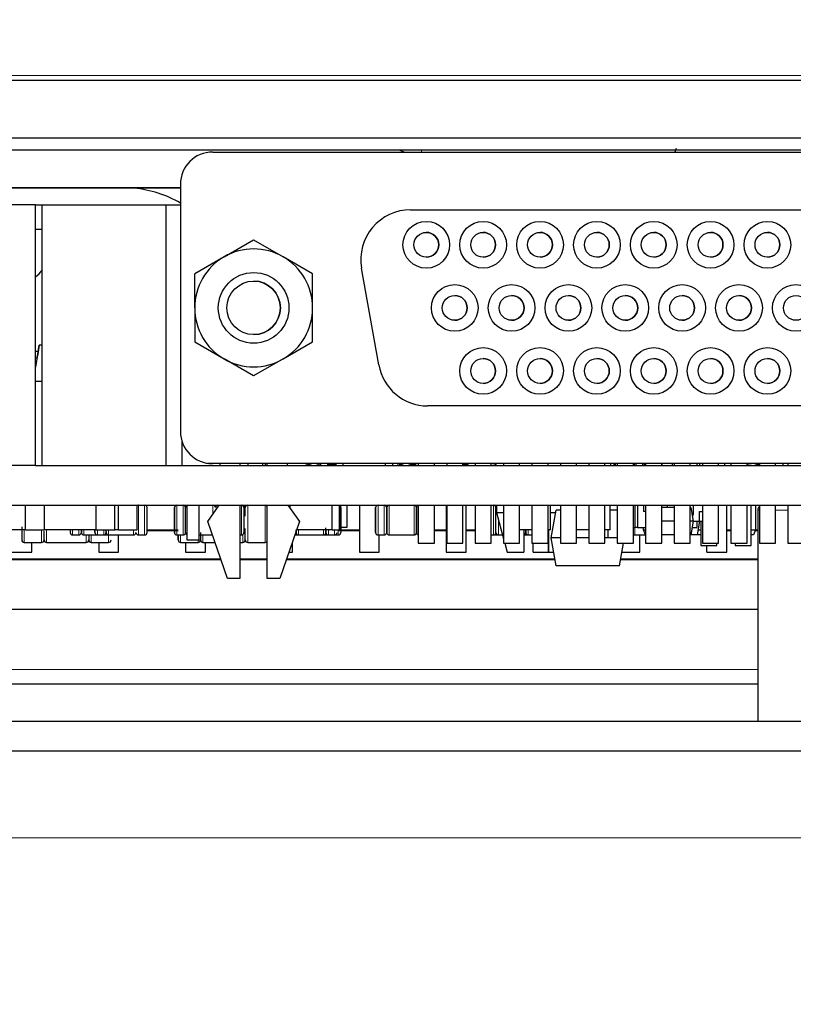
# Paper-space layout 'Blatt5' of a CAD drawing. Header units: millimetres. Extents: x 5 to 418, y 2 to 292.
# Tile 17 of 31: x 236 to 252, y 219 to 238. Entities that reach past the tile are written whole.
import ezdxf

# ---------------------------------------------------------------- set-up
doc = ezdxf.new("R2010")
doc.units = ezdxf.units.MM
doc.layers.add('SLD-0', color=7, linetype='Continuous')
doc.styles.add('SLDTEXTSTYLE1', font='TXT', dxfattribs={"width": 0.605})
doc.dimstyles.new('SLDDIMSTYLE6', dxfattribs={"dimtxt": 3.5, "dimasz": 3.302, "dimexe": 0, "dimexo": 0.0625, "dimgap": 0.875, "dimtad": 1, "dimlfac": 2, "dimrnd": 1e-09, "dimzin": 12, "dimdsep": 46, "dimtxsty": 'SLDTEXTSTYLE1', "dimsah": 1, "dimcen": 0.09, "dimadec": 0, "dimazin": 3, "dimtfac": 1, "dimtofl": 0, "dimtmove": 0, "dimatfit": 3, "dimfxl": 1, "dimfrac": 2, "dimtolj": 1, "dimtzin": 12, "dimarcsym": 0})

# ---------------------------------------------------------------- blocks, each defined once
blk = doc.blocks.new('_D_36')
at = {"layer": 'SLD-0', "color": 7}
for p, q in [((113.293, 153.905), (113.293, 269.669)), ((309.293, 153.905), (309.293, 269.669)), ((113.293, 268.669), (309.293, 268.669))]:
    blk.add_line(p, q, dxfattribs=at)
for points in [[(113.293, 268.669), (116.595, 268.161), (116.595, 269.177)], [(309.293, 268.669), (305.991, 269.177), (305.991, 268.161)]]:
    blk.add_solid(points, dxfattribs=at)
at = {"layer": 'SLD-0', "color": 7, "insert": (207.282, 273.18), "char_height": 3.5, "attachment_point": 1, "style": 'SLDTEXTSTYLE1'}
blk.add_mtext('392', dxfattribs=at)

psp = doc.layouts.new('Blatt5')

# ---------------------------------------------------------------- linework, layer by layer
at = {"color": 7, "linetype": 'Continuous', "lineweight": 18}
for p, q in [((215.1903, 237.2201), (275.3949, 237.2201)), ((244.5666, 235.6791), (244.5666, 235.7183)), ((242.2426, 229.3683), (242.2426, 229.4041)), ((242.3426, 229.4041), (242.3426, 229.3683)), ((242.4676, 229.4041), (242.4676, 229.3683)), ((244.0926, 229.3683), (244.0926, 229.4041)), ((244.1926, 229.4041), (244.1926, 229.3683)), ((244.3176, 229.4041), (244.3176, 229.3683)), ((248.8926, 229.4041), (248.8926, 229.3683)), ((249.0176, 229.4041), (249.0176, 229.3683)), ((238.8676, 227.9683), (238.8676, 228.5683)), ((238.9926, 228.2683), (238.9926, 228.5683)), ((239.6426, 228.5683), (239.6426, 227.9683)), ((239.7676, 228.5683), (239.7676, 227.9683)), ((240.3676, 228.3884), (240.3676, 228.5683)), ((240.4676, 228.5284), (240.4676, 228.5683)), ((240.9426, 228.5683), (240.9426, 227.9683)), ((240.9676, 228.5616), (240.9676, 228.5683)), ((241.0676, 228.5683), (241.0676, 228.1933)), ((241.4176, 228.1933), (241.4176, 228.5683)), ((243.6926, 227.9683), (243.6926, 228.5683)), ((243.8176, 228.2683), (243.8176, 228.5683)), ((243.9176, 228.5683), (243.9176, 228.2683)), ((244.4176, 228.2683), (244.4176, 228.5683)), ((246.0176, 228.5683), (246.0176, 227.9683)), ((246.0426, 228.5616), (246.0426, 228.5683)), ((251.3401, 228.4683), (251.3727, 228.4683)), ((251.6977, 228.4683), (251.9452, 228.4683)), ((238.9926, 227.9683), (238.9926, 228.2683)), ((243.8176, 227.9683), (243.8176, 228.2683)), ((243.9176, 228.2683), (243.9176, 227.9683)), ((244.4176, 227.9683), (244.4176, 228.2683)), ((246.1176, 228.271), (246.1176, 227.9683)), ((236.5676, 228.0683), (236.5676, 227.8183)), ((236.9176, 227.8183), (236.9176, 228.0683)), ((237.0176, 228.0683), (237.0176, 227.8183)), ((237.5426, 227.9683), (237.5426, 228.0683)), ((237.6676, 227.9683), (237.6676, 228.0683)), ((237.7676, 228.0683), (237.7676, 227.9683)), ((238.0426, 227.9683), (238.0426, 228.0683)), ((238.1676, 227.9683), (238.1676, 228.0683)), ((238.2676, 228.0683), (238.2676, 227.9683)), ((238.7676, 227.9683), (238.7676, 228.0683)), ((241.0676, 228.1933), (241.0676, 227.8183)), ((241.4176, 227.8183), (241.4176, 228.1933)), ((242.0926, 228.0683), (242.0926, 227.9683)), ((242.5926, 227.9683), (242.5926, 228.0683)), ((242.6926, 228.0683), (242.6926, 227.9683)), ((242.8176, 228.0683), (242.8176, 227.9683)), ((242.8926, 228.0683), (242.8926, 227.9683)), ((246.7176, 227.9683), (246.7176, 228.0683)), ((248.8676, 228.1183), (248.8676, 227.9683)), ((237.8176, 227.8183), (237.8176, 227.9683)), ((237.9176, 227.9683), (237.9176, 227.8183)), ((238.2676, 227.8183), (238.2676, 227.9683)), ((239.7176, 227.9683), (239.7176, 227.8183)), ((240.0676, 227.8183), (240.0676, 227.8683)), ((240.1676, 227.9683), (240.1676, 227.8183)), ((240.9676, 227.8183), (240.9676, 227.975)), ((242.0676, 227.9683), (242.0676, 227.975)), ((242.6676, 227.9683), (242.6676, 227.975)), ((246.0426, 227.9683), (246.0426, 227.975)), ((246.0926, 227.975), (246.0926, 227.9683)), ((246.6426, 227.9683), (246.6426, 227.975)), ((246.6926, 227.9683), (246.6926, 227.975)), ((235.7451, 225.257), (251.3401, 225.257)), ((130.5426, 221.8683), (292.0426, 221.8683))]:
    psp.add_line(p, q, dxfattribs=at)
at = {"color": 7, "linetype": 'Continuous', "lineweight": 25}
for p, q in [((275.3949, 237.1183), (215.1903, 237.1183)), ((222.1293, 235.9683), (277.7565, 235.9683)), ((277.9326, 235.7183), (225.6176, 235.7183)), ((240.3627, 235.6791), (258.6627, 235.6791)), ((249.6964, 235.7523), (249.6683, 235.6791)), ((239.7127, 235.0291), (239.7127, 230.0541)), ((239.7127, 235.0291), (239.7127, 234.6916)), ((239.7127, 234.9525), (232.5901, 234.9525)), ((239.7127, 234.9586), (232.5902, 234.9586)), ((236.7926, 234.6183), (234.5178, 234.6183)), ((236.7926, 229.3683), (236.7926, 234.6183)), ((236.7926, 234.6183), (236.9303, 234.6183)), ((236.9303, 229.3683), (236.9303, 234.6183)), ((236.9303, 234.6183), (239.4288, 234.6183)), ((239.4288, 229.3683), (239.4288, 234.6183)), ((239.4288, 234.6183), (239.7127, 234.6183)), ((239.7127, 234.6916), (239.7127, 234.2416)), ((244.3477, 234.5166), (254.6777, 234.5166)), ((239.7127, 234.2416), (239.7127, 230.8416)), ((236.9303, 234.1183), (236.7926, 234.1183)), ((240.594, 233.57), (241.1877, 233.9128)), ((241.1877, 233.9128), (241.7815, 233.57)), ((240.594, 233.57), (240.0002, 233.2272)), ((242.3752, 233.2272), (241.7815, 233.57)), ((240.0002, 232.5416), (240.0002, 233.2272)), ((242.3752, 232.5416), (242.3752, 233.2272)), ((243.7068, 231.3929), (243.3629, 233.3429)), ((240.0002, 232.5416), (240.0002, 231.856)), ((242.3752, 231.856), (242.3752, 232.5416)), ((240.0002, 231.856), (240.594, 231.5132)), ((241.7815, 231.5132), (242.3752, 231.856)), ((236.8708, 231.7933), (236.7926, 231.3496)), ((236.7926, 231.6683), (236.8488, 231.6683)), ((236.9303, 231.7933), (236.8708, 231.7933)), ((236.8091, 231.4433), (236.7926, 231.4433)), ((241.1877, 231.1704), (240.594, 231.5132)), ((241.7815, 231.5132), (241.1877, 231.1704)), ((236.7926, 231.0683), (236.9303, 231.0683)), ((239.7127, 230.8416), (239.7127, 230.0541)), ((254.3339, 230.5666), (244.6916, 230.5666)), ((239.7428, 229.8585), (239.7428, 229.3683)), ((236.7926, 229.3683), (228.0426, 229.3683)), ((236.7926, 229.3683), (279.2787, 229.3683)), ((258.6627, 229.4041), (240.3627, 229.4041)), ((240.5127, 229.3683), (240.5127, 229.4041)), ((240.9127, 229.4041), (240.9127, 229.3683)), ((241.0676, 229.4041), (241.0676, 229.3683)), ((241.3676, 229.4041), (241.3676, 229.3683)), ((241.4176, 229.4041), (241.4176, 229.3683)), ((241.4627, 229.3683), (241.4627, 229.4041)), ((241.8627, 229.4041), (241.8627, 229.3683)), ((242.2926, 229.3683), (242.2926, 229.4041)), ((242.5426, 229.3683), (242.5426, 229.4041)), ((242.6726, 229.4041), (242.6726, 229.3683)), ((242.6751, 229.4041), (242.6751, 229.3683)), ((242.6751, 229.3933), (242.8101, 229.3933)), ((242.6926, 229.3933), (242.6926, 229.3683)), ((242.8101, 229.3683), (242.8101, 229.4041)), ((242.8376, 229.3683), (242.8376, 229.4041)), ((242.8426, 229.4041), (242.8426, 229.3683)), ((242.9926, 229.3683), (242.9926, 229.4041)), ((243.8426, 229.3683), (243.8426, 229.4041)), ((243.9926, 229.3683), (243.9926, 229.4041)), ((244.1426, 229.3683), (244.1426, 229.4041)), ((244.3609, 229.3933), (244.4351, 229.3933)), ((244.4351, 229.3683), (244.4351, 229.4041)), ((244.4551, 229.3683), (244.4551, 229.4041)), ((244.5027, 229.4041), (244.5027, 229.3683)), ((244.8277, 229.3683), (244.8277, 229.4041)), ((245.0752, 229.4041), (245.0752, 229.3683)), ((245.4002, 229.3683), (245.4002, 229.4041)), ((245.4002, 229.3933), (245.5066, 229.3933)), ((245.4276, 229.3933), (245.4276, 229.3683)), ((245.5085, 229.4041), (245.5066, 229.3933)), ((245.6477, 229.4041), (245.6477, 229.3683)), ((245.9676, 229.3683), (246.0676, 229.3855)), ((245.9727, 229.3683), (245.9727, 229.4041)), ((246.0626, 229.3838), (246.0626, 229.3683)), ((246.0676, 229.3683), (246.0676, 229.4041)), ((246.2202, 229.4041), (246.2202, 229.3683)), ((246.5452, 229.3683), (246.5452, 229.4041)), ((246.7927, 229.4041), (246.7927, 229.3683)), ((247.1177, 229.3683), (247.1177, 229.4041)), ((247.3652, 229.4041), (247.3652, 229.3683)), ((247.6902, 229.3683), (247.6902, 229.4041)), ((247.9377, 229.4041), (247.9377, 229.3683)), ((248.2627, 229.3683), (248.2627, 229.4041)), ((248.3801, 229.3683), (248.3801, 229.4041)), ((248.4426, 229.4041), (248.4426, 229.3683)), ((248.4676, 229.4041), (248.4676, 229.3683)), ((248.4676, 229.3725), (248.5102, 229.3684)), ((248.4676, 229.3725), (248.5102, 229.3684)), ((248.5102, 229.4041), (248.5102, 229.3683)), ((248.8352, 229.3683), (248.8352, 229.4041)), ((249.0676, 229.4041), (249.0676, 229.3683)), ((249.0827, 229.4041), (249.0827, 229.3683)), ((249.4077, 229.3683), (249.4077, 229.4041)), ((249.4176, 229.3683), (249.4176, 229.4041)), ((249.6176, 229.4041), (249.6176, 229.3683)), ((249.6552, 229.4041), (249.6552, 229.3683)), ((249.9802, 229.3683), (249.9802, 229.4041)), ((250.1176, 229.3683), (250.1176, 229.4041)), ((250.1676, 229.4041), (250.1676, 229.3683)), ((250.2277, 229.4041), (250.2277, 229.3683)), ((250.5527, 229.3683), (250.5527, 229.4041)), ((250.6676, 229.4041), (250.6676, 229.3683)), ((250.8002, 229.4041), (250.8002, 229.3683)), ((251.1252, 229.3683), (251.1252, 229.4041)), ((251.2176, 229.3683), (251.1252, 229.3829)), ((251.1252, 229.3713), (251.1676, 229.3683)), ((251.1426, 229.3694), (251.1426, 229.3683)), ((251.2426, 229.3694), (251.2676, 229.3683)), ((251.2926, 229.3683), (251.2926, 229.3694)), ((251.3727, 229.4041), (251.3727, 229.3683)), ((251.6977, 229.3683), (251.6977, 229.4041)), ((251.8426, 229.4041), (251.8426, 229.3683)), ((251.9452, 229.4041), (251.9452, 229.3683)), ((225.6176, 228.5683), (279.4198, 228.5683)), ((236.5926, 228.0683), (236.5926, 228.5683)), ((236.9676, 228.5683), (236.9676, 228.0683)), ((238.0176, 228.0683), (238.0176, 228.5683)), ((238.3926, 228.0683), (238.3926, 228.5683)), ((238.4676, 228.0683), (238.4676, 228.5683)), ((238.8426, 228.0683), (238.8426, 228.5683)), ((239.8426, 228.5683), (239.8426, 227.8683)), ((240.0926, 227.8683), (240.0926, 228.5683)), ((240.2627, 228.2416), (240.4961, 228.5683)), ((240.9127, 228.5683), (240.9127, 227.0916)), ((241.4627, 227.0916), (241.4627, 228.5683)), ((241.8793, 228.5683), (242.1127, 228.2416)), ((241.9176, 228.5683), (241.9176, 228.5148)), ((242.7676, 228.0683), (242.7676, 228.5683)), ((242.9176, 228.0683), (242.9176, 228.5683)), ((242.9426, 228.0683), (242.9426, 228.5683)), ((243.0676, 228.5683), (243.0676, 228.1183)), ((243.3176, 228.5683), (243.3176, 227.6183)), ((243.6676, 228.5683), (243.6676, 228.5616)), ((244.5027, 228.5683), (244.5027, 227.8041)), ((244.8277, 227.8041), (244.8277, 228.5683)), ((245.0676, 228.5683), (245.0676, 227.6183)), ((245.0752, 228.5683), (245.0752, 227.8041)), ((245.4002, 227.8041), (245.4002, 228.5683)), ((245.4676, 227.6183), (245.4676, 228.5683)), ((245.6477, 228.5683), (245.6477, 227.8041)), ((245.9727, 227.8041), (245.9727, 228.5683)), ((246.0778, 228.5683), (246.0778, 228.4183)), ((246.2202, 228.5683), (246.2202, 227.8041)), ((246.5452, 227.8041), (246.5452, 228.5683)), ((246.7927, 228.5683), (246.7927, 227.8041)), ((247.1177, 227.8041), (247.1177, 228.5683)), ((247.1676, 228.0683), (247.1676, 228.5683)), ((247.1801, 227.9083), (247.2788, 228.4683)), ((247.3652, 228.4683), (247.2788, 228.4683)), ((247.3652, 228.5683), (247.3652, 227.8041)), ((247.6902, 227.8041), (247.6902, 228.5683)), ((247.9377, 228.5683), (247.9377, 227.8041)), ((248.2627, 227.8041), (248.2627, 228.5683)), ((248.3676, 228.0683), (248.3676, 228.5683)), ((248.5102, 228.4683), (248.3676, 228.4683)), ((248.5102, 228.5683), (248.5102, 227.8041)), ((248.8352, 227.8041), (248.8352, 228.5683)), ((248.8676, 228.5683), (248.8676, 228.1183)), ((248.9176, 228.5683), (248.9176, 228.1183)), ((249.0426, 228.5683), (249.0426, 228.4433)), ((249.0827, 228.4433), (249.0426, 228.4433)), ((249.0827, 228.5683), (249.0827, 227.8041)), ((249.4077, 227.8041), (249.4077, 228.5683)), ((249.6552, 228.5183), (249.4077, 228.5183)), ((249.5176, 228.5683), (249.5176, 228.5183)), ((249.6552, 228.5683), (249.6552, 227.8041)), ((249.9802, 227.8041), (249.9802, 228.5683)), ((249.9941, 228.5183), (249.9802, 228.5183)), ((249.9941, 228.5183), (250.0426, 228.2433)), ((250.0426, 228.5683), (250.0426, 228.3683)), ((250.1676, 228.4433), (250.2277, 228.4433)), ((250.1676, 228.2433), (250.1676, 228.4433)), ((250.2277, 228.5683), (250.2277, 227.8041)), ((250.5527, 227.8041), (250.5527, 228.5683)), ((250.7176, 227.6183), (250.7176, 228.5683)), ((250.8002, 228.5683), (250.8002, 227.8041)), ((251.1252, 227.8041), (251.1252, 228.5683)), ((251.2078, 227.7583), (251.2078, 228.5683)), ((251.2926, 228.5683), (251.2926, 228.0683)), ((251.3401, 228.4683), (251.3401, 224.2183)), ((251.3727, 228.5683), (251.3727, 227.8041)), ((251.6977, 227.8041), (251.6977, 228.5683)), ((251.9452, 228.5683), (251.9452, 227.8041)), ((240.6627, 227.0916), (240.2627, 228.2416)), ((242.1127, 228.2416), (241.7127, 227.0916)), ((246.0778, 228.4183), (246.2202, 227.8911)), ((246.0778, 228.4183), (246.2202, 228.4183)), ((247.1676, 228.4183), (247.27, 228.4183)), ((249.6552, 228.2433), (249.4077, 228.2433)), ((250.0426, 228.2433), (249.9802, 228.2433)), ((250.0426, 228.2433), (249.9941, 227.9683)), ((250.0426, 228.3683), (250.0205, 228.3683)), ((250.0426, 228.2433), (250.1676, 228.2433)), ((250.1176, 228.1183), (250.1176, 228.2433)), ((250.1676, 228.2433), (250.1191, 227.9683)), ((250.1676, 228.2433), (250.2277, 228.2433)), ((250.1953, 228.2433), (250.1953, 227.7583)), ((236.5926, 228.0683), (236.0926, 228.0683)), ((236.5926, 228.0683), (236.9676, 228.0683)), ((238.0176, 228.0683), (236.9676, 228.0683)), ((238.0176, 228.0683), (238.3926, 228.0683)), ((238.4676, 228.0683), (238.3926, 228.0683)), ((238.4676, 228.0683), (238.8426, 228.0683)), ((239.0426, 228.0683), (239.6676, 228.0683)), ((239.0426, 228.0561), (239.6676, 228.0561)), ((242.7676, 228.0683), (242.0525, 228.0683)), ((242.7676, 228.0683), (242.9176, 228.0683)), ((242.8926, 228.0561), (243.3176, 228.0561)), ((243.0676, 228.1183), (242.9426, 228.1183)), ((242.9426, 228.0683), (243.3176, 228.0683)), ((244.8277, 228.0683), (245.0676, 228.0683)), ((244.8277, 228.0561), (245.0676, 228.0561)), ((245.4676, 228.0683), (245.6477, 228.0683)), ((245.4676, 228.0561), (245.6477, 228.0561)), ((246.7927, 228.0683), (246.5452, 228.0683)), ((246.6278, 228.0683), (246.6278, 227.6233)), ((247.1676, 228.0683), (247.1177, 228.0683)), ((247.1278, 228.0683), (247.1278, 227.6233)), ((247.1278, 227.6233), (247.1278, 228.0683)), ((247.9377, 228.0683), (247.6902, 228.0683)), ((248.3676, 228.0683), (248.2627, 228.0683)), ((248.3301, 227.9177), (248.3301, 228.0683)), ((248.8352, 228.1183), (248.8676, 228.1183)), ((248.9176, 228.1183), (248.8676, 228.1183)), ((248.9176, 228.1183), (249.0827, 228.1183)), ((249.0426, 228.0683), (249.0426, 228.1183)), ((249.0801, 227.9683), (249.0426, 228.0683)), ((249.0426, 228.0683), (249.0827, 228.0683)), ((250.0205, 228.1183), (250.1176, 228.1183)), ((250.1367, 228.0683), (250.1953, 228.0683)), ((250.7176, 228.0683), (250.8002, 228.0683)), ((250.7176, 228.0561), (250.8002, 228.0561)), ((251.2078, 228.0683), (251.2926, 228.0683)), ((251.2926, 228.0683), (251.2551, 227.9683)), ((251.288, 228.0561), (251.3401, 228.0561)), ((251.2926, 228.0683), (251.3401, 228.0683)), ((237.5426, 227.9683), (237.6676, 227.9683)), ((237.7676, 227.9683), (238.0426, 227.9683)), ((238.0426, 227.9683), (238.1676, 227.9683)), ((238.1676, 227.9683), (238.2676, 227.9683)), ((238.2176, 228.0359), (238.2176, 228.0183)), ((238.2176, 228.0183), (238.2176, 228.0359)), ((238.2676, 227.9683), (238.7676, 227.9683)), ((238.4676, 227.6183), (238.4676, 227.9683)), ((238.8676, 227.9683), (238.9926, 227.9683)), ((239.6426, 227.9683), (239.7676, 227.9683)), ((239.8426, 227.8683), (240.0926, 227.8683)), ((240.0926, 227.9683), (240.3578, 227.9683)), ((240.9127, 227.9683), (240.9426, 227.9683)), ((242.0177, 227.9683), (242.0676, 227.9683)), ((242.0926, 227.9683), (242.5926, 227.9683)), ((242.5926, 227.9683), (242.6676, 227.9683)), ((242.6926, 227.9683), (242.8176, 227.9683)), ((242.8176, 227.9683), (242.8926, 227.9683)), ((243.6926, 227.9683), (243.8176, 227.9683)), ((243.7176, 227.6183), (243.7176, 227.9683)), ((243.9176, 227.9683), (244.4176, 227.9683)), ((245.9727, 227.9683), (246.0176, 227.9683)), ((246.0176, 227.9683), (246.0426, 227.9683)), ((246.0426, 227.9683), (246.0926, 227.9683)), ((246.1176, 227.9683), (246.1994, 227.9683)), ((246.6278, 227.9683), (246.6426, 227.9683)), ((246.6426, 227.9683), (246.6926, 227.9683)), ((246.7176, 227.9683), (246.7927, 227.9683)), ((247.1278, 227.9683), (247.1177, 227.9683)), ((247.2788, 227.3483), (247.1801, 227.9083)), ((247.3652, 227.9083), (247.1801, 227.9083)), ((247.9377, 227.9083), (247.6902, 227.9083)), ((248.5102, 227.9083), (248.2627, 227.9083)), ((248.8676, 227.9683), (249.0801, 227.9683)), ((248.9676, 227.6183), (248.9676, 227.9683)), ((249.0827, 227.9683), (249.0801, 227.9683)), ((249.6552, 227.9683), (249.4077, 227.9683)), ((249.9941, 227.9683), (249.9802, 227.9683)), ((250.1191, 227.9683), (249.9941, 227.9683)), ((250.1953, 227.9683), (250.1191, 227.9683)), ((251.2551, 227.9683), (251.2078, 227.9683)), ((236.5676, 227.8183), (236.9176, 227.8183)), ((236.7176, 227.6183), (236.7176, 227.8183)), ((237.0176, 227.8183), (237.8176, 227.8183)), ((237.9176, 227.8183), (238.2676, 227.8183)), ((238.0676, 227.8183), (238.0676, 227.6183)), ((239.7176, 227.8183), (240.0676, 227.8183)), ((239.8176, 227.8183), (239.8176, 227.6183)), ((240.1676, 227.8183), (240.4099, 227.8183)), ((240.2176, 227.6183), (240.2176, 227.8183)), ((240.9127, 227.8183), (240.9676, 227.8183)), ((241.0676, 227.8183), (241.4176, 227.8183)), ((241.9676, 227.6183), (241.9676, 227.8243)), ((244.5027, 227.8041), (244.8277, 227.8041)), ((245.0752, 227.8041), (245.4002, 227.8041)), ((245.6477, 227.8041), (245.9727, 227.8041)), ((246.2202, 227.8041), (246.5452, 227.8041)), ((246.2437, 227.8041), (246.2926, 227.6233)), ((246.7927, 227.8041), (247.1177, 227.8041)), ((246.8176, 227.6183), (246.8176, 227.8041)), ((247.3652, 227.8041), (247.6902, 227.8041)), ((247.9377, 227.8041), (248.2627, 227.8041)), ((248.5102, 227.8041), (248.8352, 227.8041)), ((248.5563, 227.3483), (248.6367, 227.8041)), ((249.0827, 227.8041), (249.4077, 227.8041)), ((249.6552, 227.8041), (249.9802, 227.8041)), ((250.1953, 227.7583), (250.5153, 227.7583)), ((250.2277, 227.8041), (250.5527, 227.8041)), ((250.3176, 227.6183), (250.3176, 227.7583)), ((250.5153, 227.7583), (250.5153, 227.8041)), ((250.8002, 227.8041), (251.1252, 227.8041)), ((250.8878, 227.8041), (250.8878, 227.7583)), ((250.8878, 227.7583), (251.2078, 227.7583)), ((251.3727, 227.8041), (251.6977, 227.8041)), ((251.9452, 227.8041), (252.2702, 227.8041)), ((240.5274, 227.4805), (230.8951, 227.4805)), ((240.5317, 227.4683), (230.8951, 227.4683)), ((236.3176, 227.6183), (236.7176, 227.6183)), ((238.0676, 227.6183), (238.4676, 227.6183)), ((239.8176, 227.6183), (240.2176, 227.6183)), ((241.4627, 227.4805), (240.9127, 227.4805)), ((241.4627, 227.4683), (240.9127, 227.4683)), ((247.2577, 227.4683), (241.8438, 227.4683)), ((247.2555, 227.4805), (241.848, 227.4805)), ((241.896, 227.6183), (241.9676, 227.6183)), ((243.3176, 227.6183), (243.7176, 227.6183)), ((245.0676, 227.6183), (245.4676, 227.6183)), ((246.2926, 227.6233), (246.6278, 227.6233)), ((246.8176, 227.6183), (247.2176, 227.6183)), ((247.1278, 227.6233), (247.2303, 227.6233)), ((247.2176, 227.6183), (247.2176, 227.6233)), ((251.3401, 227.4683), (248.5775, 227.4683)), ((251.3401, 227.4805), (248.5797, 227.4805)), ((248.604, 227.6183), (248.9676, 227.6183)), ((250.3176, 227.6183), (250.7176, 227.6183)), ((248.5563, 227.3483), (247.2788, 227.3483)), ((240.9127, 227.0916), (240.6627, 227.0916)), ((241.7127, 227.0916), (241.4627, 227.0916)), ((251.3401, 226.4683), (230.8951, 226.4683)), ((230.8951, 224.9683), (251.3401, 224.9683)), ((211.4426, 224.2183), (280.1426, 224.2183)), ((210.2087, 223.6183), (280.3765, 223.6183))]:
    psp.add_line(p, q, dxfattribs=at)
at = {"color": 7, "linetype": 'Continuous', "lineweight": 25, "flags": 128}
for points in [[(244.1307, 235.7183), (244.196, 235.6895), (244.2233, 235.6791)], [(244.1307, 235.7183), (244.196, 235.6895), (244.2233, 235.6791)], [(236.7926, 233.1657), (236.8711, 233.2298), (236.9303, 233.301)], [(236.8225, 231.519), (236.8386, 231.6103), (236.8547, 231.7018), (236.8708, 231.7933)], [(236.8708, 231.7933), (236.8547, 231.7018), (236.8386, 231.6103), (236.8225, 231.519)], [(251.1252, 229.3713), (251.1676, 229.3683), (251.1926, 229.3694)], [(251.2426, 229.3694), (251.2676, 229.3683), (251.3727, 229.3873)], [(242.0676, 227.9683), (242.0773, 227.9693), (242.08, 227.9699)], [(242.6676, 227.9683), (242.6773, 227.9693), (242.6801, 227.9699)], [(246.0926, 227.9683), (246.1023, 227.9693), (246.1051, 227.9699)], [(246.6926, 227.9683), (246.7023, 227.9693), (246.7052, 227.9699)]]:
    psp.add_lwpolyline(points, dxfattribs=at)
at = {"color": 7, "linetype": 'Continuous', "lineweight": 25}
for centre, radius in [((244.6652, 233.8116), 0.47), ((245.8102, 233.8116), 0.47), ((246.9552, 233.8116), 0.47), ((248.1002, 233.8116), 0.47), ((249.2452, 233.8116), 0.47), ((250.3902, 233.8116), 0.47), ((251.5352, 233.8116), 0.47), ((244.6652, 233.8116), 0.25), ((245.8102, 233.8116), 0.25), ((246.9552, 233.8116), 0.25), ((248.1002, 233.8116), 0.25), ((249.2452, 233.8116), 0.25), ((250.3902, 233.8116), 0.25), ((251.5352, 233.8116), 0.25), ((241.1877, 232.5416), 0.7112), ((241.1877, 232.5416), 0.5391), ((245.2377, 232.5416), 0.47), ((246.3827, 232.5416), 0.47), ((247.5277, 232.5416), 0.47), ((248.6727, 232.5416), 0.47), ((249.8177, 232.5416), 0.47), ((250.9627, 232.5416), 0.47), ((252.1077, 232.5416), 0.47), ((245.2377, 232.5416), 0.25), ((246.3827, 232.5416), 0.25), ((247.5277, 232.5416), 0.25), ((248.6727, 232.5416), 0.25), ((249.8177, 232.5416), 0.25), ((250.9627, 232.5416), 0.25), ((252.1077, 232.5416), 0.25), ((245.8102, 231.2716), 0.47), ((246.9552, 231.2716), 0.47), ((248.1002, 231.2716), 0.47), ((249.2452, 231.2716), 0.47), ((250.3902, 231.2716), 0.47), ((251.5352, 231.2716), 0.47), ((245.8102, 231.2716), 0.25), ((246.9552, 231.2716), 0.25), ((248.1002, 231.2716), 0.25), ((249.2452, 231.2716), 0.25), ((250.3902, 231.2716), 0.25), ((251.5352, 231.2716), 0.25)]:
    psp.add_circle(centre, radius, dxfattribs=at)
for centre, radius, start, end in [((240.3627, 235.0291), 0.65, 90, 180), ((240.3627, 235.0291), 0.65, 90, 180), ((238.5426, 232.6146), 2.3503, 60.1407, 84.12508), ((244.3477, 233.5166), 1, 90, 190), ((244.3477, 233.5166), 1, 90, 190), ((244.6652, 233.8116), 0.25, 270, 90), ((245.8102, 233.8116), 0.25, 270, 90), ((246.9552, 233.8116), 0.25, 270, 90), ((248.1002, 233.8116), 0.25, 270, 90), ((249.2452, 233.8116), 0.25, 270, 90), ((250.3902, 233.8116), 0.25, 270, 90), ((251.5352, 233.8116), 0.25, 270, 90), ((241.1877, 232.5416), 1.1875, 60, 120), ((241.1877, 232.5416), 1.1875, 120, 180), ((241.1877, 232.5416), 1.1875, 0, 60), ((241.1877, 232.5416), 0.5391, 0, 90), ((245.2377, 232.5416), 0.25, 270, 90), ((246.3827, 232.5416), 0.25, 270, 90), ((247.5277, 232.5416), 0.25, 270, 90), ((248.6727, 232.5416), 0.25, 270, 90), ((249.8177, 232.5416), 0.25, 270, 90), ((250.9627, 232.5416), 0.25, 270, 90), ((241.1877, 232.5416), 1.1875, 180, 240), ((241.1877, 232.5416), 0.5391, 270, 0), ((241.1877, 232.5416), 1.1875, 300, 0), ((241.1877, 232.5416), 1.1875, 240, 300), ((245.8102, 231.2716), 0.25, 270, 90), ((246.9552, 231.2716), 0.25, 270, 90), ((248.1002, 231.2716), 0.25, 270, 90), ((249.2452, 231.2716), 0.25, 270, 90), ((250.3902, 231.2716), 0.25, 270, 90), ((251.5352, 231.2716), 0.25, 270, 90), ((244.6916, 231.5666), 1, 190, 270), ((244.6916, 231.5666), 1, 190, 270), ((240.3627, 230.0541), 0.65, 180, 270), ((240.3627, 230.0541), 0.65, 180, 270), ((240.3627, 230.0541), 0.65, 261.15012, 270), ((242.2426, 229.4183), 0.05, 270, 343.43939), ((242.3426, 229.4183), 0.05, 196.56061, 270), ((242.4676, 229.4183), 0.05, 270, 343.43939), ((244.0926, 229.4183), 0.05, 270, 343.43939), ((244.1926, 229.4183), 0.05, 196.56061, 270), ((244.3176, 229.4183), 0.05, 270, 343.43939), ((248.8926, 229.4183), 0.05, 196.56061, 270), ((249.0176, 229.4183), 0.05, 270, 343.43939), ((251.2176, 229.6683), 0.3, 252.07031, 298.25635), ((238.8676, 228.5183), 0.05, 90, 120.00074), ((238.9926, 228.5183), 0.05, 0, 90), ((239.6426, 228.5183), 0.05, 90, 180), ((239.7676, 228.5183), 0.05, 0, 90), ((239.8676, 228.5183), 0.05, 120.00185, 180), ((240.3676, 228.5183), 0.05, 0, 90), ((240.4676, 228.5183), 0.05, 90, 180), ((240.9426, 228.5183), 0.05, 0, 90), ((240.9676, 228.5183), 0.05, 0, 90), ((241.0676, 228.5183), 0.05, 90, 180), ((241.4176, 228.5183), 0.05, 25.45151, 90), ((242.8926, 228.5183), 0.05, 0, 60.00095), ((243.6926, 228.5183), 0.05, 90, 180), ((243.8176, 228.5183), 0.05, 0, 90), ((243.9176, 228.5183), 0.05, 90, 180), ((244.4176, 228.5183), 0.05, 0, 90), ((244.5176, 228.5183), 0.05, 107.2842, 180), ((246.0176, 228.5183), 0.05, 0, 90), ((246.0426, 228.5183), 0.05, 45.24689, 90), ((246.1176, 228.5183), 0.05, 142.74913, 180), ((251.4401, 228.4683), 0.1, 132.34127, 180), ((236.5676, 227.8683), 0.05, 180, 270), ((236.9176, 227.8683), 0.05, 270, 0), ((237.0176, 227.8683), 0.05, 180, 270), ((237.5426, 228.0183), 0.05, 180, 270), ((237.6676, 228.0183), 0.05, 270, 0), ((237.7676, 228.0183), 0.05, 180, 270), ((237.8176, 227.8683), 0.05, 270, 0), ((237.9176, 227.8683), 0.05, 180, 270), ((238.0426, 228.0183), 0.05, 180, 270), ((238.1676, 228.0183), 0.05, 270, 0), ((238.2676, 228.0183), 0.05, 180, 270), ((238.2676, 227.8683), 0.05, 270, 0), ((238.7676, 228.0183), 0.05, 270, 0), ((238.8676, 228.0183), 0.05, 180, 270), ((238.9926, 228.0183), 0.05, 270, 0), ((239.6426, 228.0183), 0.05, 180, 270), ((239.7176, 227.8683), 0.05, 180, 270), ((239.7676, 228.0183), 0.05, 270, 0), ((239.8676, 228.0183), 0.05, 180, 239.99815), ((240.0676, 227.8683), 0.05, 270, 0), ((240.1676, 227.8683), 0.05, 180, 270), ((240.9426, 228.0183), 0.05, 270, 0), ((240.9676, 227.8683), 0.05, 270, 0), ((241.0676, 227.8683), 0.05, 180, 270), ((241.4176, 227.8683), 0.05, 270, 334.54849), ((241.9926, 228.0183), 0.05, 304.20954, 0), ((242.0926, 228.0183), 0.05, 180, 270), ((242.5926, 228.0183), 0.05, 270, 0), ((242.6926, 228.0183), 0.05, 180, 270), ((242.8176, 228.0183), 0.05, 270, 0), ((242.8926, 228.0183), 0.05, 270, 0), ((243.6926, 228.0183), 0.05, 180, 270), ((243.8176, 228.0183), 0.05, 270, 0), ((243.9176, 228.0183), 0.05, 180, 270), ((244.4176, 228.0183), 0.05, 270, 0), ((244.5176, 228.0183), 0.05, 180, 252.7158), ((246.0176, 228.0183), 0.05, 270, 0), ((246.0426, 228.0183), 0.05, 270, 318.59237), ((246.1176, 228.0183), 0.05, 180, 270), ((246.6176, 228.0183), 0.05, 282.0292, 0), ((246.6426, 228.0183), 0.05, 270, 318.60099), ((246.7176, 228.0183), 0.05, 180, 270), ((248.8676, 228.0183), 0.05, 229.676, 270)]:
    psp.add_arc(centre, radius, start, end, dxfattribs=at)
for points, knots in [([(240.3627, 229.4041), (240.3216, 229.4069), (240.2677, 229.4106), (240.2637, 229.4116), (240.2627, 229.4118)], [0, 0, 0, 0, 0.7641922, 1, 1, 1, 1]), ([(239.0426, 228.2683), (239.0426, 228.2998), (239.0426, 228.3483), (239.0426, 228.4066), (239.0426, 228.4464), (239.0426, 228.4787), (239.0426, 228.5098), (239.0426, 228.515), (239.0426, 228.5183)], [0, 0, 0, 0, 0.2394422, 0.3700623, 0.5000013, 0.6306265, 0.7605391, 1, 1, 1, 1]), ([(239.0426, 228.2683), (239.0426, 228.2998), (239.0426, 228.3484), (239.0426, 228.4066), (239.0426, 228.4464), (239.0426, 228.4787), (239.0426, 228.5098), (239.0426, 228.515), (239.0426, 228.5183)], [0, 0, 0, 0, 0.2394356, 0.3700697, 0.4999811, 0.6306028, 0.7605457, 1, 1, 1, 1]), ([(239.5926, 228.5183), (239.5926, 228.515), (239.5926, 228.5098), (239.5926, 228.4786), (239.5926, 228.4463), (239.5926, 228.4065), (239.5926, 228.3483), (239.5926, 228.2683), (239.5926, 228.1883), (239.5926, 228.13), (239.5926, 228.0902), (239.5926, 228.058), (239.5926, 228.0269), (239.5926, 228.0217), (239.5926, 228.0183)], [0, 0, 0, 0, 0.1197263, 0.1850385, 0.2500071, 0.3153115, 0.3802784, 0.4999953, 0.6197216, 0.6850298, 0.7499924, 0.8153027, 0.8802737, 1, 1, 1, 1]), ([(239.5926, 228.2683), (239.5926, 228.2998), (239.5926, 228.3484), (239.5926, 228.4066), (239.5926, 228.4464), (239.5926, 228.4787), (239.5926, 228.5098), (239.5926, 228.515), (239.5926, 228.5183)], [0, 0, 0, 0, 0.23944458, 0.37008357, 0.49999985, 0.63062637, 0.76057412, 1, 1, 1, 1]), ([(239.8176, 228.0183), (239.8176, 228.0217), (239.8176, 228.0269), (239.8176, 228.058), (239.8176, 228.0902), (239.8176, 228.13), (239.8176, 228.1883), (239.8176, 228.2683), (239.8176, 228.3483), (239.8176, 228.4065), (239.8176, 228.4463), (239.8176, 228.4786), (239.8176, 228.5098), (239.8176, 228.515), (239.8176, 228.5183)], [0, 0, 0, 0, 0.1197263, 0.1846973, 0.2500076, 0.3149702, 0.3802784, 0.5000047, 0.6197216, 0.6846885, 0.7499929, 0.8149615, 0.8802737, 1, 1, 1, 1]), ([(239.8176, 228.0183), (239.8176, 228.0217), (239.8176, 228.0269), (239.8176, 228.058), (239.8176, 228.0904), (239.8176, 228.1301), (239.8176, 228.1884), (239.8176, 228.2683), (239.8176, 228.3484), (239.8176, 228.4066), (239.8176, 228.4464), (239.8176, 228.4787), (239.8176, 228.5098), (239.8176, 228.515), (239.8176, 228.5183)], [0, 0, 0, 0, 0.1197119, 0.1850265, 0.2499975, 0.3153042, 0.3802735, 0.5000041, 0.6197254, 0.6850444, 0.750002, 0.8153147, 0.8802881, 1, 1, 1, 1]), ([(239.8176, 228.0183), (239.8176, 228.0217), (239.8176, 228.0269), (239.8176, 228.058), (239.8176, 228.0902), (239.8176, 228.13), (239.8176, 228.1883), (239.8176, 228.2683), (239.8176, 228.3483), (239.8176, 228.4065), (239.8176, 228.4463), (239.8176, 228.4786), (239.8176, 228.5098), (239.8176, 228.515), (239.8176, 228.5183)], [0, 0, 0, 0, 0.1197263, 0.1846973, 0.2500076, 0.3149702, 0.3802784, 0.5000047, 0.6197216, 0.6846885, 0.7499929, 0.8149615, 0.8802737, 1, 1, 1, 1]), ([(240.9926, 228.5183), (240.9926, 228.515), (240.9926, 228.5098), (240.9926, 228.4787), (240.9926, 228.4464), (240.9926, 228.4066), (240.9926, 228.3483), (240.9926, 228.2998), (240.9926, 228.2683)], [0, 0, 0, 0, 0.2394243, 0.3693712, 0.4999969, 0.6299364, 0.760557, 1, 1, 1, 1]), ([(241.0176, 228.3495), (241.0176, 228.357), (241.0176, 228.3844), (241.0176, 228.4244), (241.0176, 228.4668), (241.0176, 228.5072), (241.0176, 228.5139), (241.0176, 228.5183)], [0, 0, 0, 0, 0.0722245, 0.2643007, 0.4556033, 0.6476864, 1, 1, 1, 1]), ([(242.9426, 228.5183), (242.9426, 228.515), (242.9426, 228.5098), (242.9426, 228.4787), (242.9426, 228.4464), (242.9426, 228.4066), (242.9426, 228.3483), (242.9426, 228.2998), (242.9426, 228.2683)], [0, 0, 0, 0, 0.2394609, 0.3693735, 0.4999987, 0.6299377, 0.7605578, 1, 1, 1, 1]), ([(243.6426, 228.5183), (243.6426, 228.515), (243.6426, 228.5098), (243.6426, 228.4787), (243.6426, 228.4464), (243.6426, 228.4066), (243.6426, 228.3484), (243.6426, 228.2998), (243.6426, 228.2683)], [0, 0, 0, 0, 0.23942588, 0.36937363, 0.50000015, 0.62991643, 0.76055542, 1, 1, 1, 1]), ([(243.6426, 228.0183), (243.6426, 228.0217), (243.6426, 228.0269), (243.6426, 228.058), (243.6426, 228.0902), (243.6426, 228.13), (243.6426, 228.1883), (243.6426, 228.2683), (243.6426, 228.3483), (243.6426, 228.4065), (243.6426, 228.4463), (243.6426, 228.4786), (243.6426, 228.5098), (243.6426, 228.515), (243.6426, 228.5183)], [0, 0, 0, 0, 0.1197263, 0.1846973, 0.2500076, 0.3149702, 0.3802784, 0.5000047, 0.6197216, 0.6846885, 0.7499929, 0.8149615, 0.8802737, 1, 1, 1, 1]), ([(243.8676, 228.5183), (243.8676, 228.515), (243.8676, 228.5098), (243.8676, 228.4787), (243.8676, 228.4464), (243.8676, 228.4066), (243.8676, 228.3484), (243.8676, 228.2683), (243.8676, 228.1884), (243.8676, 228.1301), (243.8676, 228.0904), (243.8676, 228.058), (243.8676, 228.0269), (243.8676, 228.0217), (243.8676, 228.0183)], [0, 0, 0, 0, 0.11972618, 0.18469708, 0.25000736, 0.31496253, 0.38027904, 0.49999586, 0.61972204, 0.68468887, 0.74999313, 0.8149617, 0.88027382, 1, 1, 1, 1]), ([(243.8676, 228.5183), (243.8676, 228.515), (243.8676, 228.5098), (243.8676, 228.4786), (243.8676, 228.4463), (243.8676, 228.4065), (243.8676, 228.3483), (243.8676, 228.2683), (243.8676, 228.1883), (243.8676, 228.13), (243.8676, 228.0902), (243.8676, 228.058), (243.8676, 228.0269), (243.8676, 228.0217), (243.8676, 228.0183)], [0, 0, 0, 0, 0.1197121, 0.1850267, 0.2499978, 0.3153046, 0.3802739, 0.4999953, 0.6197261, 0.6850367, 0.7500017, 0.8153145, 0.8802879, 1, 1, 1, 1]), ([(243.8676, 228.2683), (243.8676, 228.2998), (243.8676, 228.3484), (243.8676, 228.4066), (243.8676, 228.4464), (243.8676, 228.4787), (243.8676, 228.5098), (243.8676, 228.515), (243.8676, 228.5183)], [0, 0, 0, 0, 0.23944458, 0.37008357, 0.49999985, 0.63062637, 0.76057412, 1, 1, 1, 1]), ([(244.4676, 228.0183), (244.4676, 228.0217), (244.4676, 228.0269), (244.4676, 228.058), (244.4676, 228.0904), (244.4676, 228.1301), (244.4676, 228.1884), (244.4676, 228.2683), (244.4676, 228.3484), (244.4676, 228.4066), (244.4676, 228.4464), (244.4676, 228.4787), (244.4676, 228.5098), (244.4676, 228.515), (244.4676, 228.5183)], [0, 0, 0, 0, 0.1197119, 0.1850265, 0.2499975, 0.3153042, 0.3802735, 0.5000041, 0.6197254, 0.6850444, 0.750002, 0.8153147, 0.8802881, 1, 1, 1, 1]), ([(244.4676, 228.5183), (244.4676, 228.515), (244.4676, 228.5098), (244.4676, 228.4787), (244.4676, 228.4464), (244.4676, 228.4066), (244.4676, 228.3484), (244.4676, 228.2998), (244.4676, 228.2683)], [0, 0, 0, 0, 0.23942588, 0.36937363, 0.50000015, 0.62991643, 0.76055542, 1, 1, 1, 1]), ([(244.4676, 228.0183), (244.4676, 228.0217), (244.4676, 228.0269), (244.4676, 228.058), (244.4676, 228.0902), (244.4676, 228.13), (244.4676, 228.1883), (244.4676, 228.2683), (244.4676, 228.3483), (244.4676, 228.4065), (244.4676, 228.4463), (244.4676, 228.4786), (244.4676, 228.5098), (244.4676, 228.515), (244.4676, 228.5183)], [0, 0, 0, 0, 0.1197263, 0.1846973, 0.2500076, 0.3149702, 0.3802784, 0.5000047, 0.6197216, 0.6846885, 0.7499929, 0.8149615, 0.8802737, 1, 1, 1, 1]), ([(246.0676, 228.0183), (246.0676, 228.0217), (246.0676, 228.0269), (246.0676, 228.058), (246.0676, 228.0902), (246.0676, 228.13), (246.0676, 228.1883), (246.0676, 228.2683), (246.0676, 228.3483), (246.0676, 228.4065), (246.0676, 228.4463), (246.0676, 228.4786), (246.0676, 228.5098), (246.0676, 228.515), (246.0676, 228.5183)], [0, 0, 0, 0, 0.1197293, 0.184685, 0.249997, 0.3149733, 0.3802743, 0.5000036, 0.6197236, 0.6846833, 0.7500013, 0.8149569, 0.8802707, 1, 1, 1, 1]), ([(246.0676, 228.0183), (246.0676, 228.0217), (246.0676, 228.0269), (246.0676, 228.058), (246.0676, 228.0902), (246.0676, 228.13), (246.0676, 228.1883), (246.0676, 228.2683), (246.0676, 228.3483), (246.0676, 228.4065), (246.0676, 228.4463), (246.0676, 228.4786), (246.0676, 228.5098), (246.0676, 228.515), (246.0676, 228.5183)], [0, 0, 0, 0, 0.1197293, 0.184685, 0.249997, 0.3149733, 0.3802743, 0.5000036, 0.6197236, 0.6846833, 0.7500013, 0.8149569, 0.8802707, 1, 1, 1, 1]), ([(246.0676, 228.0183), (246.0676, 228.0217), (246.0676, 228.0269), (246.0676, 228.058), (246.0676, 228.0904), (246.0676, 228.1301), (246.0676, 228.1884), (246.0676, 228.2683), (246.0676, 228.3483), (246.0676, 228.4066), (246.0676, 228.4464), (246.0676, 228.4787), (246.0676, 228.5098), (246.0676, 228.515), (246.0676, 228.5183)], [0, 0, 0, 0, 0.1197112, 0.1850253, 0.2499959, 0.3153142, 0.3802743, 0.5000041, 0.6197247, 0.6850344, 0.7500036, 0.8153159, 0.8802888, 1, 1, 1, 1]), ([(239.0426, 228.0183), (239.0426, 228.0217), (239.0426, 228.0269), (239.0426, 228.058), (239.0426, 228.0904), (239.0426, 228.1301), (239.0426, 228.1884), (239.0426, 228.2369), (239.0426, 228.2683)], [0, 0, 0, 0, 0.2394569, 0.37004981, 0.49998943, 0.63062449, 0.7605431, 1, 1, 1, 1]), ([(239.0426, 228.0183), (239.0426, 228.0217), (239.0426, 228.0269), (239.0426, 228.058), (239.0426, 228.0904), (239.0426, 228.1301), (239.0426, 228.1884), (239.0426, 228.2369), (239.0426, 228.2683)], [0, 0, 0, 0, 0.23945037, 0.37007354, 0.50000961, 0.63061704, 0.76054963, 1, 1, 1, 1]), ([(239.5926, 228.0183), (239.5926, 228.0217), (239.5926, 228.0269), (239.5926, 228.058), (239.5926, 228.0904), (239.5926, 228.1301), (239.5926, 228.1884), (239.5926, 228.2369), (239.5926, 228.2683)], [0, 0, 0, 0, 0.2394219, 0.37005, 0.4999909, 0.6306032, 0.7605407, 1, 1, 1, 1]), ([(240.9926, 228.2683), (240.9926, 228.2369), (240.9926, 228.1884), (240.9926, 228.1301), (240.9926, 228.0904), (240.9926, 228.058), (240.9926, 228.0269), (240.9926, 228.0217), (240.9926, 228.0183)], [0, 0, 0, 0, 0.2394593, 0.3693968, 0.5000091, 0.62995, 0.7605781, 1, 1, 1, 1]), ([(242.9426, 228.2683), (242.9426, 228.2369), (242.9426, 228.1884), (242.9426, 228.1301), (242.9426, 228.0904), (242.9426, 228.058), (242.9426, 228.0269), (242.9426, 228.0217), (242.9426, 228.0183)], [0, 0, 0, 0, 0.23945586, 0.36937392, 0.50000842, 0.62991797, 0.76054414, 1, 1, 1, 1]), ([(243.6426, 228.2683), (243.6426, 228.2369), (243.6426, 228.1884), (243.6426, 228.1301), (243.6426, 228.0904), (243.6426, 228.058), (243.6426, 228.0269), (243.6426, 228.0217), (243.6426, 228.0183)], [0, 0, 0, 0, 0.2394593, 0.3693968, 0.5000091, 0.62995, 0.7605781, 1, 1, 1, 1]), ([(243.8676, 228.0183), (243.8676, 228.0217), (243.8676, 228.0269), (243.8676, 228.058), (243.8676, 228.0904), (243.8676, 228.1301), (243.8676, 228.1884), (243.8676, 228.2369), (243.8676, 228.2683)], [0, 0, 0, 0, 0.2394219, 0.37005, 0.4999909, 0.6306032, 0.7605407, 1, 1, 1, 1]), ([(244.4676, 228.2683), (244.4676, 228.2369), (244.4676, 228.1884), (244.4676, 228.1301), (244.4676, 228.0904), (244.4676, 228.058), (244.4676, 228.0269), (244.4676, 228.0217), (244.4676, 228.0183)], [0, 0, 0, 0, 0.2394593, 0.3693968, 0.5000091, 0.62995, 0.7605781, 1, 1, 1, 1]), ([(236.5176, 228.1335), (236.5176, 228.1132), (236.5176, 228.0707), (236.5176, 228.0137), (236.5176, 227.9618), (236.5176, 227.9199), (236.5176, 227.8794), (236.5176, 227.8727), (236.5176, 227.8683)], [0, 0, 0, 0, 0.13600259, 0.28430708, 0.4320014, 0.58029293, 0.72800106, 1, 1, 1, 1]), ([(236.5176, 228.0737), (236.5176, 228.0535), (236.5176, 228.0133), (236.5176, 227.9619), (236.5176, 227.9199), (236.5176, 227.8794), (236.5176, 227.8727), (236.5176, 227.8683)], [0, 0, 0, 0, 0.1716492, 0.3425922, 0.5142265, 0.6851855, 1, 1, 1, 1]), ([(236.5176, 228.0683), (236.5176, 228.0501), (236.5176, 228.0118), (236.5176, 227.962), (236.5176, 227.9199), (236.5176, 227.8794), (236.5176, 227.8727), (236.5176, 227.8683)], [0, 0, 0, 0, 0.15777703, 0.33213164, 0.50579644, 0.68015728, 1, 1, 1, 1]), ([(236.9676, 227.8683), (236.9676, 227.8727), (236.9676, 227.8795), (236.9676, 227.9199), (236.9676, 227.9622), (236.9676, 228.0046), (236.9676, 228.0348), (236.9676, 228.045)], [0, 0, 0, 0, 0.343538, 0.5308162, 0.7173468, 0.9046183, 1, 1, 1, 1]), ([(236.9676, 227.8683), (236.9676, 227.8727), (236.9676, 227.8794), (236.9676, 227.9198), (236.9676, 227.962), (236.9676, 228.0045), (236.9676, 228.0347), (236.9676, 228.0449)], [0, 0, 0, 0, 0.3435897, 0.530175, 0.7174973, 0.9040651, 1, 1, 1, 1]), ([(236.9676, 227.8683), (236.9676, 227.8727), (236.9676, 227.8794), (236.9676, 227.9198), (236.9676, 227.962), (236.9676, 228.0045), (236.9676, 228.0347), (236.9676, 228.0449)], [0, 0, 0, 0, 0.3435897, 0.530175, 0.7174973, 0.9040651, 1, 1, 1, 1]), ([(237.4926, 228.0683), (237.4926, 228.0654), (237.4926, 228.0513), (237.4926, 228.0276), (237.4926, 228.0219), (237.4926, 228.0183)], [0, 0, 0, 0, 0.0862125, 0.4106553, 1, 1, 1, 1]), ([(237.7176, 228.0183), (237.7176, 228.0219), (237.7176, 228.0276), (237.7176, 228.0513), (237.7176, 228.0654), (237.7176, 228.0683)], [0, 0, 0, 0, 0.5893447, 0.9137875, 1, 1, 1, 1]), ([(237.7176, 228.0683), (237.7176, 228.0652), (237.7176, 228.0512), (237.7176, 228.0275), (237.7176, 228.0219), (237.7176, 228.0183)], [0, 0, 0, 0, 0.0903944, 0.4103988, 1, 1, 1, 1]), ([(237.9926, 228.0755), (237.9926, 228.0699), (237.9926, 228.0532), (237.9926, 228.0273), (237.9926, 228.0219), (237.9926, 228.0183)], [0, 0, 0, 0, 0.1493205, 0.4495809, 1, 1, 1, 1]), ([(237.9926, 228.0183), (237.9926, 228.0219), (237.9926, 228.0273), (237.9926, 228.0532), (237.9926, 228.0698), (237.9926, 228.0754)], [0, 0, 0, 0, 0.5507932, 0.8497347, 1, 1, 1, 1]), ([(237.9926, 228.0683), (237.9926, 228.0653), (237.9926, 228.0512), (237.9926, 228.0275), (237.9926, 228.0219), (237.9926, 228.0183)], [0, 0, 0, 0, 0.0888432, 0.4103962, 1, 1, 1, 1]), ([(238.2176, 228.0183), (238.2176, 228.0219), (238.2176, 228.0275), (238.2176, 228.0512), (238.2176, 228.0653), (238.2176, 228.0683)], [0, 0, 0, 0, 0.5896038, 0.9111568, 1, 1, 1, 1]), ([(241.0176, 227.8683), (241.0176, 227.8727), (241.0176, 227.8794), (241.0176, 227.9199), (241.0176, 227.9617), (241.0176, 228.0139), (241.0176, 228.0587), (241.0176, 228.0879), (241.0176, 228.0951)], [0, 0, 0, 0, 0.2980154, 0.4598517, 0.6223272, 0.7841484, 0.9466381, 1, 1, 1, 1]), ([(242.0426, 228.0683), (242.0426, 228.0652), (242.0426, 228.0512), (242.0426, 228.0275), (242.0426, 228.0219), (242.0426, 228.0183)], [0, 0, 0, 0, 0.0903944, 0.4103988, 1, 1, 1, 1]), ([(242.0426, 228.0183), (242.0426, 228.0219), (242.0426, 228.0275), (242.0426, 228.0512), (242.0426, 228.0653), (242.0426, 228.0683)], [0, 0, 0, 0, 0.5895169, 0.911156, 1, 1, 1, 1]), ([(242.6426, 228.0183), (242.6426, 228.0216), (242.6426, 228.0268), (242.6426, 228.0582), (242.6426, 228.0843), (242.6426, 228.1046), (242.6426, 228.1113)], [0, 0, 0, 0, 0.4235239, 0.6545976, 0.8844558, 1, 1, 1, 1]), ([(242.6426, 228.0183), (242.6426, 228.0216), (242.6426, 228.0267), (242.6426, 228.0582), (242.6426, 228.0842), (242.6426, 228.1045), (242.6426, 228.1112)], [0, 0, 0, 0, 0.42383555, 0.65383523, 0.88503626, 1, 1, 1, 1]), ([(242.6426, 228.0683), (242.6426, 228.0653), (242.6426, 228.0512), (242.6426, 228.0275), (242.6426, 228.0219), (242.6426, 228.0183)], [0, 0, 0, 0, 0.088844, 0.4104831, 1, 1, 1, 1]), ([(246.6676, 228.0183), (246.6676, 228.0219), (246.6676, 228.0275), (246.6676, 228.0512), (246.6676, 228.0652), (246.6676, 228.0683)], [0, 0, 0, 0, 0.5896881, 0.9096064, 1, 1, 1, 1]), ([(246.6676, 228.0683), (246.6676, 228.0653), (246.6676, 228.0512), (246.6676, 228.0275), (246.6676, 228.0219), (246.6676, 228.0183)], [0, 0, 0, 0, 0.0887696, 0.4104025, 1, 1, 1, 1]), ([(237.8676, 227.9683), (237.8676, 227.9667), (237.8676, 227.9479), (237.8676, 227.9205), (237.8676, 227.8791), (237.8676, 227.8726), (237.8676, 227.8683)], [0, 0, 0, 0, 0.0238031, 0.2776567, 0.5325278, 1, 1, 1, 1]), ([(237.8676, 227.9683), (237.8676, 227.9667), (237.8676, 227.9478), (237.8676, 227.9204), (237.8676, 227.8791), (237.8676, 227.8726), (237.8676, 227.8683)], [0, 0, 0, 0, 0.0238032, 0.278666, 0.5325262, 1, 1, 1, 1]), ([(237.8676, 227.9683), (237.8676, 227.9667), (237.8676, 227.9479), (237.8676, 227.9205), (237.8676, 227.8791), (237.8676, 227.8726), (237.8676, 227.8683)], [0, 0, 0, 0, 0.0238018, 0.2776411, 0.5324979, 1, 1, 1, 1]), ([(239.6676, 227.9683), (239.6676, 227.9667), (239.6676, 227.9479), (239.6676, 227.9205), (239.6676, 227.8791), (239.6676, 227.8726), (239.6676, 227.8683)], [0, 0, 0, 0, 0.0238018, 0.2776411, 0.5324979, 1, 1, 1, 1]), ([(239.6676, 227.8683), (239.6676, 227.8726), (239.6676, 227.8791), (239.6676, 227.9204), (239.6676, 227.9478), (239.6676, 227.9667), (239.6676, 227.9683)], [0, 0, 0, 0, 0.4674738, 0.721334, 0.9761968, 1, 1, 1, 1]), ([(240.1176, 228.0147), (240.1176, 227.997), (240.1176, 227.9615), (240.1176, 227.92), (240.1176, 227.8794), (240.1176, 227.8727), (240.1176, 227.8683)], [0, 0, 0, 0, 0.2063561, 0.4135465, 0.6199219, 1, 1, 1, 1])]:
    psp.add_open_spline(points, degree=3, knots=knots, dxfattribs=at)

# ---------------------------------------------------------------- dimensions: what is measured, and where the dimension line sits
at = {"layer": 'SLD-0', "color": 7}
dim = psp.add_linear_dim(base=(309.2926, 268.6687), p1=(113.2926, 153.9048), p2=(309.2926, 153.9048), dimstyle='SLDDIMSTYLE6', dxfattribs=at)
dim.commit()
dim.dimension.update_dxf_attribs({"geometry": '_D_36', "text_midpoint": (211.2926, 268.6687), "dimtype": 160})

doc.saveas('drawing.dxf')
